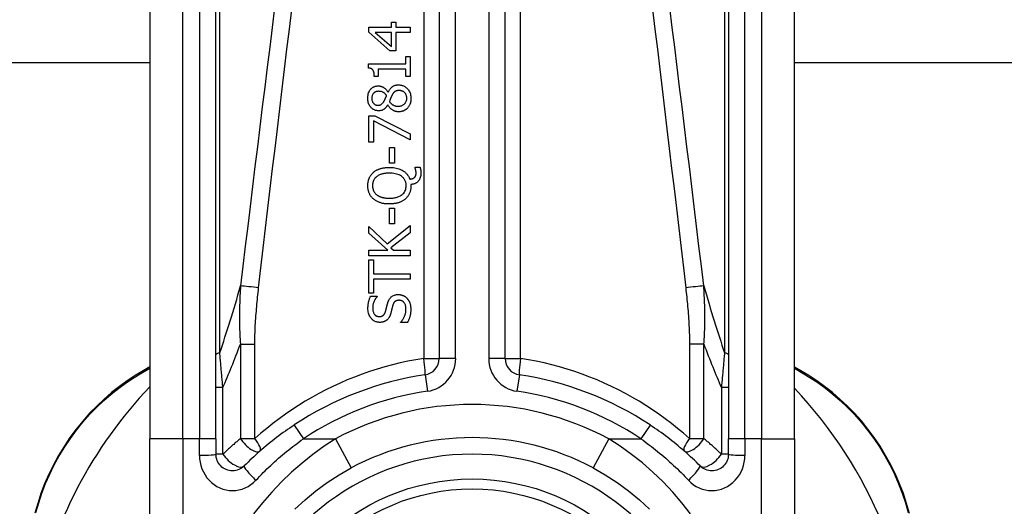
# Model space of a CAD drawing. Header units: inches. Extents: x 14 to 456, y 41 to 215.
# Tile 73 of 201: x 56.81 to 57.983, y 147.672 to 148.251. Entities that reach past the tile are written whole.
import ezdxf

# ---------------------------------------------------------------- set-up
doc = ezdxf.new("R2010")
doc.units = ezdxf.units.IN
doc.header["$MEASUREMENT"] = 0
doc.layers.add('Visible Edges(ANSI)', color=7, linetype='Continuous', lineweight=25)
doc.layers.add('Visible Tangent Edges(ANSI)', color=7, linetype='Continuous', lineweight=25)

msp = doc.modelspace()

# ---------------------------------------------------------------- linework, layer by layer
at = {"layer": 'Visible Edges(ANSI)'}
for p, q in [((57.3099, 148.4997), (57.3099, 147.8477)), ((57.3886, 147.8477), (57.3886, 148.4997)), ((56.9654, 148.4013), (56.9654, 147.7522)), ((57.0441, 147.7522), (57.0441, 148.4013)), ((57.6543, 148.4013), (57.6543, 147.7522)), ((57.7331, 147.7522), (57.7331, 148.4013)), ((57.253, 148.242), (57.253, 148.2479)), ((57.253, 148.2479), (57.2583, 148.2479)), ((57.2583, 148.2479), (57.2583, 148.242)), ((57.226, 148.236), (57.226, 148.242)), ((57.226, 148.242), (57.253, 148.242)), ((57.2513, 148.2139), (57.226, 148.236)), ((57.253, 148.2357), (57.2338, 148.2357)), ((57.2338, 148.2357), (57.253, 148.2191)), ((57.253, 148.2191), (57.253, 148.2357)), ((57.2583, 148.242), (57.2752, 148.242)), ((57.2583, 148.2357), (57.2583, 148.2139)), ((57.2752, 148.2357), (57.2583, 148.2357)), ((57.2752, 148.242), (57.2752, 148.2357)), ((57.2583, 148.2139), (57.2513, 148.2139)), ((56.9654, 148.1995), (38.0816, 148.1995)), ((57.2258, 148.1933), (57.2258, 148.1984)), ((57.2258, 148.1984), (57.2702, 148.1984)), ((57.2702, 148.1984), (57.2702, 148.2072)), ((57.2702, 148.2072), (57.2752, 148.2072)), ((57.2752, 148.2072), (57.2752, 148.1832)), ((60.6657, 148.1995), (57.7331, 148.1995)), ((57.2372, 148.1921), (57.2372, 148.1832)), ((57.2702, 148.1921), (57.2372, 148.1921)), ((57.2702, 148.1832), (57.2702, 148.1921)), ((57.2372, 148.1832), (57.2327, 148.1832)), ((57.2752, 148.1832), (57.2702, 148.1832)), ((57.249, 148.1645), (57.2492, 148.1645)), ((57.2489, 148.1495), (57.2487, 148.1495)), ((57.226, 148.1051), (57.226, 148.1363)), ((57.226, 148.1363), (57.2334, 148.1363)), ((57.2318, 148.1305), (57.2318, 148.1051)), ((57.2752, 148.108), (57.2318, 148.1305)), ((57.2334, 148.1363), (57.2752, 148.115)), ((57.2752, 148.115), (57.2752, 148.108)), ((57.2318, 148.1051), (57.226, 148.1051)), ((57.2507, 148.0803), (57.2507, 148.0989)), ((57.2507, 148.0989), (57.2566, 148.0989)), ((57.2566, 148.0989), (57.2566, 148.0803)), ((57.2566, 148.0803), (57.2507, 148.0803)), ((57.2813, 148.0744), (57.2813, 148.0752)), ((57.2813, 148.0752), (57.2872, 148.0752)), ((57.2762, 148.0548), (57.2762, 148.0533)), ((57.2507, 148.0078), (57.2507, 148.0264)), ((57.2507, 148.0264), (57.2566, 148.0264)), ((57.2566, 148.0264), (57.2566, 148.0078)), ((57.226, 147.9967), (57.226, 148.0047)), ((57.226, 148.0047), (57.2479, 147.9843)), ((57.2479, 147.9843), (57.2752, 148.0059)), ((57.2566, 148.0078), (57.2507, 148.0078)), ((57.2752, 147.9974), (57.2523, 147.9794)), ((57.2752, 148.0059), (57.2752, 147.9974)), ((57.2486, 147.9765), (57.226, 147.9967)), ((57.226, 147.97), (57.226, 147.9765)), ((57.226, 147.9765), (57.2486, 147.9765)), ((57.2523, 147.9794), (57.2555, 147.9765)), ((57.2555, 147.9765), (57.2752, 147.9765)), ((57.2752, 147.9765), (57.2752, 147.97)), ((57.2752, 147.97), (57.226, 147.97)), ((57.226, 147.9255), (57.226, 147.965)), ((57.226, 147.965), (57.2318, 147.965)), ((57.2318, 147.965), (57.2318, 147.9485)), ((57.2318, 147.9485), (57.2752, 147.9485)), ((57.2318, 147.942), (57.2318, 147.9255)), ((57.2752, 147.942), (57.2318, 147.942)), ((57.2752, 147.9485), (57.2752, 147.942)), ((57.2318, 147.9255), (57.226, 147.9255)), ((57.2283, 147.9219), (57.2361, 147.9219)), ((57.2361, 147.9219), (57.2361, 147.9214)), ((57.264, 147.8904), (57.264, 147.8908)), ((57.2722, 147.8904), (57.264, 147.8904)), ((56.9654, 147.8378), (56.9574, 147.8332)), ((57.7408, 147.8331), (57.7331, 147.8376)), ((56.9654, 147.5149), (56.9654, 147.7522)), ((57.0441, 147.7522), (57.0441, 147.7338)), ((57.6543, 147.7338), (57.6543, 147.7522)), ((57.7331, 147.7522), (57.7331, 147.5149))]:
    msp.add_line(p, q, dxfattribs=at)
at = {"layer": 'Visible Edges(ANSI)', "flags": 128}
for points in [[(57.2327, 148.1832), (57.2326, 148.1845), (57.2326, 148.1859), (57.2324, 148.1872), (57.2321, 148.1885), (57.2317, 148.1896), (57.2314, 148.1904), (57.231, 148.1909), (57.2308, 148.1913), (57.2305, 148.1915), (57.2303, 148.1917), (57.23, 148.192), (57.2297, 148.1922), (57.2295, 148.1923), (57.2291, 148.1925), (57.2288, 148.1926), (57.2285, 148.1928), (57.2282, 148.1929), (57.2279, 148.193), (57.2275, 148.1931), (57.2272, 148.1931), (57.2268, 148.1932), (57.2265, 148.1933), (57.2262, 148.1933), (57.2258, 148.1933)], [(57.2249, 148.1572), (57.2249, 148.1586), (57.225, 148.1599), (57.2252, 148.1612), (57.2255, 148.1625), (57.2259, 148.1638), (57.2264, 148.165), (57.227, 148.166), (57.2275, 148.1669), (57.2281, 148.1676), (57.2286, 148.1683), (57.2291, 148.1688), (57.2296, 148.1693), (57.2302, 148.1697), (57.2307, 148.1701), (57.2313, 148.1705), (57.2319, 148.1708), (57.2326, 148.1711), (57.2332, 148.1714), (57.2339, 148.1716), (57.2346, 148.1717), (57.2353, 148.1719), (57.236, 148.172), (57.2367, 148.172), (57.2374, 148.172)], [(57.2375, 148.1656), (57.2371, 148.1656), (57.2367, 148.1655), (57.2363, 148.1655), (57.2359, 148.1654), (57.2355, 148.1654), (57.2351, 148.1653), (57.2348, 148.1651), (57.2344, 148.165), (57.234, 148.1648), (57.2337, 148.1647), (57.2333, 148.1645), (57.233, 148.1643), (57.2327, 148.164), (57.2324, 148.1638), (57.2321, 148.1635), (57.2318, 148.1632), (57.2314, 148.1628), (57.2311, 148.1623), (57.2307, 148.1616), (57.2303, 148.1608), (57.23, 148.1599), (57.2299, 148.159), (57.2298, 148.1581), (57.2297, 148.1572)], [(57.2374, 148.172), (57.2378, 148.172), (57.2383, 148.172), (57.2387, 148.172), (57.2392, 148.1719), (57.2396, 148.1718), (57.24, 148.1717), (57.2405, 148.1716), (57.2409, 148.1715), (57.2413, 148.1713), (57.2418, 148.1712), (57.2422, 148.171), (57.2427, 148.1708), (57.2432, 148.1705), (57.2438, 148.1702), (57.2444, 148.1698), (57.245, 148.1694), (57.2456, 148.1689), (57.2462, 148.1684), (57.2467, 148.1678), (57.2473, 148.1672), (57.2477, 148.1666), (57.2482, 148.1659), (57.2486, 148.1652), (57.249, 148.1645)], [(57.2473, 148.1607), (57.2471, 148.1609), (57.247, 148.1611), (57.2468, 148.1613), (57.2466, 148.1616), (57.2464, 148.1618), (57.2462, 148.162), (57.246, 148.1622), (57.2458, 148.1624), (57.2456, 148.1626), (57.2454, 148.1628), (57.2452, 148.163), (57.2449, 148.1632), (57.2447, 148.1634), (57.2445, 148.1636), (57.2442, 148.1637), (57.244, 148.1639), (57.2438, 148.164), (57.2434, 148.1643), (57.2428, 148.1645), (57.242, 148.1649), (57.241, 148.1652), (57.2398, 148.1654), (57.2387, 148.1655), (57.2375, 148.1656)], [(57.2492, 148.1645), (57.2495, 148.1652), (57.2499, 148.1659), (57.2503, 148.1666), (57.2507, 148.1673), (57.2511, 148.1679), (57.2516, 148.1685), (57.252, 148.1691), (57.2526, 148.1697), (57.2531, 148.1702), (57.2537, 148.1707), (57.2542, 148.1712), (57.2547, 148.1715), (57.2553, 148.1719), (57.2558, 148.1721), (57.2564, 148.1724), (57.2569, 148.1726), (57.2575, 148.1728), (57.258, 148.1729), (57.2586, 148.173), (57.2592, 148.1731), (57.2597, 148.1732), (57.2603, 148.1732), (57.2609, 148.1733), (57.2615, 148.1733)], [(57.2621, 148.1665), (57.2616, 148.1665), (57.261, 148.1664), (57.2605, 148.1664), (57.26, 148.1663), (57.2595, 148.1662), (57.2589, 148.1661), (57.2584, 148.1659), (57.258, 148.1657), (57.2576, 148.1655), (57.2572, 148.1652), (57.2569, 148.165), (57.2566, 148.1647), (57.2563, 148.1645), (57.256, 148.1642), (57.2558, 148.1639), (57.2555, 148.1636), (57.2553, 148.1633), (57.255, 148.1629), (57.2548, 148.1626), (57.2545, 148.1622), (57.2543, 148.1618), (57.2541, 148.1615), (57.2539, 148.1611), (57.2537, 148.1607)], [(57.2615, 148.1733), (57.2623, 148.1732), (57.2632, 148.1732), (57.264, 148.1731), (57.2649, 148.1729), (57.2657, 148.1727), (57.2665, 148.1724), (57.2673, 148.1721), (57.2681, 148.1717), (57.2689, 148.1713), (57.2696, 148.1708), (57.2703, 148.1703), (57.2709, 148.1698), (57.2716, 148.1692), (57.2722, 148.1685), (57.2729, 148.1677), (57.2735, 148.1669), (57.2741, 148.1659), (57.2747, 148.1648), (57.2752, 148.1636), (57.2756, 148.1624), (57.2759, 148.1611), (57.2761, 148.1598), (57.2763, 148.1585), (57.2763, 148.1572)], [(57.2714, 148.1573), (57.2714, 148.1581), (57.2713, 148.1589), (57.2712, 148.1596), (57.271, 148.1604), (57.2707, 148.1611), (57.2704, 148.1618), (57.2701, 148.1625), (57.2697, 148.163), (57.2693, 148.1635), (57.269, 148.1639), (57.2686, 148.1643), (57.2682, 148.1646), (57.2677, 148.165), (57.2673, 148.1652), (57.2668, 148.1655), (57.2663, 148.1657), (57.2658, 148.1659), (57.2653, 148.1661), (57.2648, 148.1662), (57.2643, 148.1663), (57.2637, 148.1664), (57.2632, 148.1664), (57.2626, 148.1665), (57.2621, 148.1665)], [(57.2378, 148.1424), (57.2371, 148.1424), (57.2363, 148.1425), (57.2356, 148.1426), (57.2349, 148.1427), (57.2342, 148.1429), (57.2335, 148.1431), (57.2328, 148.1434), (57.2321, 148.1438), (57.2315, 148.1441), (57.2308, 148.1445), (57.2302, 148.145), (57.2297, 148.1455), (57.2291, 148.146), (57.2286, 148.1466), (57.228, 148.1473), (57.2274, 148.1481), (57.2268, 148.149), (57.2263, 148.1501), (57.2258, 148.1512), (57.2255, 148.1524), (57.2252, 148.1536), (57.225, 148.1548), (57.2249, 148.156), (57.2249, 148.1572)], [(57.2297, 148.1572), (57.2297, 148.1564), (57.2298, 148.1557), (57.2299, 148.1549), (57.2301, 148.1542), (57.2304, 148.1535), (57.2307, 148.1528), (57.231, 148.1522), (57.2313, 148.1517), (57.2317, 148.1513), (57.232, 148.151), (57.2323, 148.1507), (57.2326, 148.1505), (57.2329, 148.1502), (57.2332, 148.15), (57.2336, 148.1498), (57.2339, 148.1496), (57.2343, 148.1495), (57.2347, 148.1494), (57.2351, 148.1492), (57.2355, 148.1492), (57.2359, 148.1491), (57.2363, 148.1491), (57.2367, 148.149), (57.2371, 148.149)], [(57.2371, 148.149), (57.2373, 148.149), (57.2376, 148.149), (57.2378, 148.1491), (57.2381, 148.1491), (57.2384, 148.1491), (57.2386, 148.1492), (57.2389, 148.1492), (57.2391, 148.1493), (57.2394, 148.1493), (57.2396, 148.1494), (57.2399, 148.1495), (57.2401, 148.1496), (57.2404, 148.1497), (57.2407, 148.1499), (57.241, 148.1501), (57.2414, 148.1504), (57.2418, 148.1507), (57.2422, 148.151), (57.2426, 148.1514), (57.243, 148.1519), (57.2433, 148.1523), (57.2436, 148.1528), (57.244, 148.1532), (57.2442, 148.1537)], [(57.2442, 148.1537), (57.2443, 148.1539), (57.2444, 148.154), (57.2445, 148.1542), (57.2446, 148.1544), (57.2447, 148.1546), (57.2448, 148.1549), (57.245, 148.1551), (57.2451, 148.1554), (57.2452, 148.1556), (57.2454, 148.1559), (57.2455, 148.1562), (57.2457, 148.1565), (57.2458, 148.1569), (57.2459, 148.1572), (57.2461, 148.1575), (57.2462, 148.1579), (57.2464, 148.1582), (57.2465, 148.1586), (57.2467, 148.1589), (57.2468, 148.1593), (57.2469, 148.1596), (57.2471, 148.16), (57.2472, 148.1603), (57.2473, 148.1607)], [(57.2537, 148.1607), (57.2536, 148.1605), (57.2535, 148.1604), (57.2534, 148.1602), (57.2533, 148.1601), (57.2532, 148.1599), (57.2531, 148.1597), (57.253, 148.1595), (57.253, 148.1593), (57.2529, 148.1591), (57.2528, 148.1588), (57.2527, 148.1586), (57.2525, 148.1583), (57.2524, 148.1581), (57.2523, 148.1578), (57.2522, 148.1574), (57.252, 148.1571), (57.2519, 148.1567), (57.2517, 148.1564), (57.2516, 148.1559), (57.2514, 148.1555), (57.2512, 148.1551), (57.251, 148.1546), (57.2508, 148.154), (57.2506, 148.1535)], [(57.2506, 148.1535), (57.2508, 148.1531), (57.2511, 148.1528), (57.2513, 148.1524), (57.2516, 148.1521), (57.2519, 148.1518), (57.2522, 148.1515), (57.2525, 148.1512), (57.2528, 148.1509), (57.2531, 148.1506), (57.2535, 148.1504), (57.2538, 148.1501), (57.2542, 148.1499), (57.2545, 148.1496), (57.255, 148.1494), (57.2554, 148.1491), (57.2559, 148.1489), (57.2565, 148.1487), (57.2571, 148.1484), (57.2578, 148.1483), (57.2584, 148.1481), (57.2591, 148.148), (57.2598, 148.1479), (57.2604, 148.1479), (57.2611, 148.1479)], [(57.2611, 148.1479), (57.2619, 148.1479), (57.2627, 148.148), (57.2635, 148.1481), (57.2642, 148.1482), (57.265, 148.1485), (57.2657, 148.1487), (57.2664, 148.1491), (57.267, 148.1494), (57.2676, 148.1498), (57.2681, 148.1502), (57.2686, 148.1506), (57.269, 148.151), (57.2694, 148.1515), (57.2697, 148.1519), (57.27, 148.1524), (57.2703, 148.1529), (57.2706, 148.1534), (57.2708, 148.1539), (57.271, 148.1545), (57.2711, 148.155), (57.2713, 148.1556), (57.2713, 148.1562), (57.2714, 148.1567), (57.2714, 148.1573)], [(57.2763, 148.1572), (57.2763, 148.1568), (57.2763, 148.1564), (57.2763, 148.1559), (57.2762, 148.1555), (57.2762, 148.155), (57.2762, 148.1546), (57.2761, 148.1542), (57.276, 148.1537), (57.276, 148.1533), (57.2759, 148.1529), (57.2758, 148.1525), (57.2757, 148.152), (57.2756, 148.1516), (57.2754, 148.1512), (57.2753, 148.1508), (57.2751, 148.1504), (57.2749, 148.1499), (57.2747, 148.1493), (57.2744, 148.1487), (57.274, 148.148), (57.2736, 148.1473), (57.2731, 148.1467), (57.2726, 148.146), (57.2721, 148.1454)], [(57.2487, 148.1495), (57.2485, 148.1491), (57.2482, 148.1487), (57.2479, 148.1483), (57.2477, 148.1479), (57.2474, 148.1475), (57.2471, 148.1471), (57.2468, 148.1467), (57.2465, 148.1464), (57.2461, 148.146), (57.2458, 148.1456), (57.2455, 148.1453), (57.2451, 148.145), (57.2447, 148.1447), (57.2444, 148.1444), (57.2439, 148.1441), (57.2435, 148.1438), (57.2429, 148.1435), (57.2423, 148.1432), (57.2416, 148.1429), (57.2409, 148.1427), (57.2401, 148.1426), (57.2394, 148.1425), (57.2386, 148.1424), (57.2378, 148.1424)], [(57.2616, 148.1412), (57.2611, 148.1412), (57.2605, 148.1412), (57.26, 148.1413), (57.2595, 148.1414), (57.2589, 148.1415), (57.2584, 148.1416), (57.2579, 148.1417), (57.2574, 148.1418), (57.2569, 148.142), (57.2564, 148.1422), (57.2559, 148.1424), (57.2554, 148.1427), (57.2548, 148.143), (57.2542, 148.1434), (57.2536, 148.1438), (57.253, 148.1442), (57.2524, 148.1448), (57.2518, 148.1453), (57.2512, 148.146), (57.2507, 148.1466), (57.2502, 148.1473), (57.2497, 148.148), (57.2493, 148.1488), (57.2489, 148.1495)], [(57.2721, 148.1454), (57.2718, 148.1451), (57.2715, 148.1449), (57.2712, 148.1446), (57.2709, 148.1443), (57.2705, 148.1441), (57.2702, 148.1438), (57.2699, 148.1436), (57.2695, 148.1434), (57.2692, 148.1432), (57.2688, 148.143), (57.2685, 148.1428), (57.2681, 148.1426), (57.2677, 148.1424), (57.2673, 148.1423), (57.2669, 148.1421), (57.2664, 148.1419), (57.2658, 148.1418), (57.2653, 148.1416), (57.2647, 148.1415), (57.2641, 148.1414), (57.2635, 148.1413), (57.2628, 148.1412), (57.2622, 148.1412), (57.2616, 148.1412)], [(57.2249, 148.0533), (57.2249, 148.0539), (57.225, 148.0546), (57.225, 148.0552), (57.2251, 148.0558), (57.2251, 148.0565), (57.2252, 148.0571), (57.2253, 148.0577), (57.2254, 148.0583), (57.2256, 148.0589), (57.2257, 148.0596), (57.2259, 148.0602), (57.2261, 148.0608), (57.2263, 148.0614), (57.2265, 148.062), (57.2268, 148.0626), (57.2271, 148.0633), (57.2275, 148.064), (57.2279, 148.0647), (57.2284, 148.0655), (57.229, 148.0663), (57.2296, 148.0671), (57.2302, 148.0678), (57.2309, 148.0685), (57.2316, 148.0692)], [(57.2316, 148.0692), (57.2322, 148.0696), (57.2328, 148.0701), (57.2333, 148.0705), (57.2339, 148.0709), (57.2346, 148.0713), (57.2352, 148.0716), (57.2358, 148.072), (57.2365, 148.0723), (57.2371, 148.0726), (57.2378, 148.0728), (57.2385, 148.0731), (57.2392, 148.0734), (57.2399, 148.0736), (57.2407, 148.0738), (57.2415, 148.074), (57.2423, 148.0742), (57.2432, 148.0744), (57.2441, 148.0746), (57.2451, 148.0747), (57.2461, 148.0749), (57.2472, 148.075), (57.2483, 148.075), (57.2494, 148.0751), (57.2506, 148.0751)], [(57.2506, 148.0683), (57.2501, 148.0683), (57.2495, 148.0682), (57.249, 148.0682), (57.2484, 148.0682), (57.2479, 148.0682), (57.2473, 148.0681), (57.2467, 148.0681), (57.2462, 148.068), (57.2456, 148.068), (57.2451, 148.0679), (57.2445, 148.0678), (57.244, 148.0677), (57.2434, 148.0676), (57.2429, 148.0675), (57.2424, 148.0673), (57.2418, 148.0672), (57.2412, 148.067), (57.2406, 148.0668), (57.2398, 148.0665), (57.239, 148.0662), (57.2382, 148.0658), (57.2374, 148.0654), (57.2365, 148.0648), (57.2357, 148.0642)], [(57.2506, 148.0751), (57.2522, 148.0751), (57.2538, 148.075), (57.2554, 148.0748), (57.257, 148.0746), (57.2586, 148.0743), (57.2602, 148.0739), (57.2617, 148.0735), (57.2632, 148.0729), (57.2646, 148.0723), (57.2659, 148.0717), (57.267, 148.071), (57.2681, 148.0703), (57.269, 148.0696), (57.2697, 148.0689), (57.2704, 148.0682), (57.2711, 148.0676), (57.2717, 148.0669), (57.2723, 148.0661), (57.2728, 148.0653), (57.2733, 148.0645), (57.2737, 148.0637), (57.2741, 148.0629), (57.2745, 148.062), (57.2748, 148.0611)], [(57.2706, 148.0533), (57.2706, 148.0542), (57.2706, 148.055), (57.2705, 148.0559), (57.2703, 148.0567), (57.2701, 148.0575), (57.2698, 148.0583), (57.2695, 148.0591), (57.2692, 148.0598), (57.2688, 148.0605), (57.2683, 148.0612), (57.2678, 148.0619), (57.2673, 148.0625), (57.2667, 148.0631), (57.266, 148.0638), (57.265, 148.0646), (57.2638, 148.0653), (57.2624, 148.0661), (57.2608, 148.0667), (57.2592, 148.0672), (57.2575, 148.0676), (57.2558, 148.0679), (57.2541, 148.0681), (57.2523, 148.0682), (57.2506, 148.0683)], [(57.2805, 148.063), (57.2806, 148.0632), (57.2808, 148.0633), (57.2809, 148.0635), (57.2811, 148.0637), (57.2812, 148.0638), (57.2814, 148.064), (57.2815, 148.0642), (57.2816, 148.0644), (57.2817, 148.0646), (57.2818, 148.0648), (57.2819, 148.065), (57.282, 148.0652), (57.2821, 148.0655), (57.2821, 148.0657), (57.2822, 148.066), (57.2823, 148.0663), (57.2823, 148.0665), (57.2823, 148.0668), (57.2824, 148.0671), (57.2824, 148.0675), (57.2824, 148.0678), (57.2824, 148.0681), (57.2824, 148.0684), (57.2824, 148.0687)], [(57.2824, 148.0687), (57.2824, 148.0688), (57.2824, 148.069), (57.2824, 148.0692), (57.2824, 148.0693), (57.2824, 148.0695), (57.2824, 148.0697), (57.2824, 148.0699), (57.2823, 148.07), (57.2823, 148.0702), (57.2823, 148.0704), (57.2823, 148.0706), (57.2822, 148.0707), (57.2822, 148.0709), (57.2822, 148.0711), (57.2821, 148.0712), (57.2821, 148.0714), (57.2821, 148.0716), (57.282, 148.0717), (57.282, 148.072), (57.2819, 148.0723), (57.2818, 148.0728), (57.2816, 148.0734), (57.2815, 148.0739), (57.2813, 148.0744)], [(57.2872, 148.0752), (57.2873, 148.0748), (57.2874, 148.0744), (57.2875, 148.0741), (57.2876, 148.0737), (57.2876, 148.0733), (57.2877, 148.073), (57.2878, 148.0726), (57.2878, 148.0723), (57.2879, 148.072), (57.2879, 148.0716), (57.2879, 148.0713), (57.288, 148.0711), (57.288, 148.0708), (57.288, 148.0705), (57.288, 148.0702), (57.2881, 148.0699), (57.2881, 148.0696), (57.2881, 148.0693), (57.2881, 148.069), (57.2881, 148.0687), (57.2881, 148.0685), (57.2881, 148.0682), (57.2881, 148.0679), (57.2881, 148.0676)], [(57.2357, 148.0642), (57.2353, 148.0639), (57.2349, 148.0636), (57.2345, 148.0632), (57.2342, 148.0629), (57.2338, 148.0625), (57.2335, 148.0621), (57.2332, 148.0617), (57.2329, 148.0613), (57.2326, 148.0608), (57.2323, 148.0604), (57.2321, 148.0599), (57.2318, 148.0594), (57.2316, 148.059), (57.2314, 148.0585), (57.2313, 148.058), (57.2311, 148.0575), (57.231, 148.057), (57.2309, 148.0565), (57.2308, 148.056), (57.2307, 148.0554), (57.2307, 148.0549), (57.2306, 148.0544), (57.2306, 148.0539), (57.2306, 148.0533)], [(57.2748, 148.0611), (57.275, 148.0611), (57.2752, 148.0612), (57.2754, 148.0612), (57.2757, 148.0612), (57.2759, 148.0612), (57.2761, 148.0613), (57.2763, 148.0613), (57.2765, 148.0613), (57.2767, 148.0614), (57.2769, 148.0614), (57.2771, 148.0615), (57.2773, 148.0615), (57.2775, 148.0616), (57.2777, 148.0616), (57.2779, 148.0617), (57.2781, 148.0617), (57.2783, 148.0618), (57.2786, 148.0619), (57.2788, 148.062), (57.2792, 148.0622), (57.2795, 148.0623), (57.2798, 148.0625), (57.2802, 148.0628), (57.2805, 148.063)], [(57.2881, 148.0676), (57.2881, 148.0664), (57.288, 148.0653), (57.2878, 148.0641), (57.2875, 148.063), (57.2871, 148.0619), (57.2867, 148.0609), (57.2861, 148.06), (57.2856, 148.0593), (57.2851, 148.0587), (57.2846, 148.0581), (57.2842, 148.0577), (57.2836, 148.0573), (57.2831, 148.0569), (57.2826, 148.0566), (57.282, 148.0562), (57.2814, 148.056), (57.2808, 148.0557), (57.2801, 148.0555), (57.2795, 148.0553), (57.2789, 148.0552), (57.2782, 148.055), (57.2775, 148.0549), (57.2769, 148.0549), (57.2762, 148.0548)], [(57.2316, 148.0375), (57.2311, 148.038), (57.2306, 148.0385), (57.2301, 148.039), (57.2296, 148.0396), (57.2291, 148.0401), (57.2287, 148.0407), (57.2283, 148.0413), (57.2279, 148.0419), (57.2275, 148.0426), (57.2272, 148.0432), (57.2268, 148.0439), (57.2265, 148.0446), (57.2263, 148.0452), (57.226, 148.0459), (57.2258, 148.0467), (57.2256, 148.0474), (57.2255, 148.0481), (57.2253, 148.0488), (57.2252, 148.0496), (57.2251, 148.0503), (57.225, 148.0511), (57.225, 148.0518), (57.2249, 148.0526), (57.2249, 148.0533)], [(57.2306, 148.0533), (57.2306, 148.0529), (57.2306, 148.0525), (57.2306, 148.052), (57.2307, 148.0516), (57.2307, 148.0511), (57.2308, 148.0507), (57.2309, 148.0503), (57.2309, 148.0498), (57.231, 148.0494), (57.2312, 148.049), (57.2313, 148.0486), (57.2314, 148.0481), (57.2316, 148.0477), (57.2318, 148.0473), (57.232, 148.0469), (57.2322, 148.0464), (57.2325, 148.0459), (57.2329, 148.0454), (57.2333, 148.0448), (57.2337, 148.0443), (57.2342, 148.0438), (57.2347, 148.0433), (57.2352, 148.0429), (57.2357, 148.0424)], [(57.2506, 148.0384), (57.2516, 148.0384), (57.2527, 148.0384), (57.2537, 148.0385), (57.2547, 148.0386), (57.2558, 148.0387), (57.2568, 148.0389), (57.2578, 148.0391), (57.2588, 148.0393), (57.2598, 148.0396), (57.2607, 148.0399), (57.2617, 148.0403), (57.2627, 148.0407), (57.2638, 148.0413), (57.2648, 148.042), (57.2658, 148.0427), (57.2668, 148.0436), (57.2677, 148.0446), (57.2685, 148.0457), (57.2692, 148.0468), (57.2697, 148.0481), (57.2701, 148.0493), (57.2704, 148.0507), (57.2706, 148.052), (57.2706, 148.0533)], [(57.2762, 148.0533), (57.2762, 148.0526), (57.2762, 148.0518), (57.2761, 148.0511), (57.2761, 148.0503), (57.276, 148.0496), (57.2759, 148.0489), (57.2757, 148.0482), (57.2756, 148.0474), (57.2754, 148.0467), (57.2752, 148.046), (57.2749, 148.0453), (57.2747, 148.0446), (57.2744, 148.0439), (57.2741, 148.0433), (57.2737, 148.0426), (57.2733, 148.042), (57.2729, 148.0413), (57.2725, 148.0407), (57.2721, 148.0401), (57.2716, 148.0395), (57.2711, 148.039), (57.2706, 148.0385), (57.2701, 148.0379), (57.2695, 148.0374)], [(57.2506, 148.0316), (57.2498, 148.0316), (57.249, 148.0316), (57.2482, 148.0316), (57.2474, 148.0317), (57.2466, 148.0317), (57.2458, 148.0318), (57.245, 148.0319), (57.2442, 148.032), (57.2434, 148.0322), (57.2426, 148.0323), (57.2418, 148.0325), (57.2411, 148.0327), (57.2403, 148.0329), (57.2395, 148.0332), (57.2388, 148.0334), (57.238, 148.0337), (57.2372, 148.0341), (57.2364, 148.0344), (57.2356, 148.0348), (57.2348, 148.0353), (57.234, 148.0358), (57.2332, 148.0363), (57.2324, 148.0369), (57.2316, 148.0375)], [(57.2357, 148.0424), (57.2361, 148.0421), (57.2365, 148.0418), (57.2369, 148.0416), (57.2374, 148.0413), (57.2378, 148.0411), (57.2383, 148.0408), (57.2387, 148.0406), (57.2392, 148.0404), (57.2396, 148.0402), (57.2401, 148.04), (57.2406, 148.0399), (57.2411, 148.0397), (57.2416, 148.0395), (57.2422, 148.0394), (57.2428, 148.0392), (57.2435, 148.0391), (57.2442, 148.0389), (57.2449, 148.0388), (57.2457, 148.0387), (57.2466, 148.0386), (57.2475, 148.0385), (57.2485, 148.0384), (57.2495, 148.0384), (57.2506, 148.0384)], [(57.2695, 148.0374), (57.2689, 148.0369), (57.2683, 148.0365), (57.2677, 148.036), (57.267, 148.0356), (57.2664, 148.0352), (57.2657, 148.0348), (57.265, 148.0345), (57.2643, 148.0342), (57.2636, 148.0339), (57.2629, 148.0336), (57.2622, 148.0333), (57.2614, 148.0331), (57.2606, 148.0328), (57.2598, 148.0326), (57.259, 148.0324), (57.2582, 148.0323), (57.2573, 148.0321), (57.2564, 148.032), (57.2555, 148.0318), (57.2546, 148.0317), (57.2536, 148.0317), (57.2527, 148.0316), (57.2517, 148.0316), (57.2506, 148.0316)], [(57.2251, 147.9073), (57.2251, 147.9078), (57.2251, 147.9084), (57.2251, 147.909), (57.2252, 147.9095), (57.2252, 147.9101), (57.2252, 147.9107), (57.2253, 147.9112), (57.2254, 147.9118), (57.2254, 147.9124), (57.2255, 147.9129), (57.2256, 147.9135), (57.2257, 147.914), (57.2258, 147.9146), (57.2259, 147.9152), (57.2261, 147.9157), (57.2262, 147.9163), (57.2264, 147.917), (57.2266, 147.9176), (57.2268, 147.9183), (57.227, 147.919), (57.2273, 147.9197), (57.2276, 147.9204), (57.2279, 147.9212), (57.2283, 147.9219)], [(57.2361, 147.9214), (57.2358, 147.9211), (57.2355, 147.9207), (57.2352, 147.9203), (57.2349, 147.9199), (57.2346, 147.9195), (57.2343, 147.9191), (57.2341, 147.9187), (57.2338, 147.9183), (57.2336, 147.9179), (57.2333, 147.9174), (57.2331, 147.917), (57.2329, 147.9166), (57.2327, 147.9161), (57.2325, 147.9157), (57.2323, 147.9152), (57.232, 147.9146), (57.2318, 147.9139), (57.2315, 147.9132), (57.2313, 147.9123), (57.2311, 147.9114), (57.231, 147.9105), (57.2308, 147.9096), (57.2308, 147.9086), (57.2308, 147.9077)], [(57.2487, 147.914), (57.2489, 147.9146), (57.2491, 147.9151), (57.2493, 147.9156), (57.2495, 147.9161), (57.2497, 147.9166), (57.25, 147.9171), (57.2502, 147.9176), (57.2505, 147.9181), (57.2508, 147.9186), (57.2511, 147.919), (57.2514, 147.9195), (57.2518, 147.9199), (57.2522, 147.9204), (57.2528, 147.9209), (57.2534, 147.9214), (57.2541, 147.9219), (57.2549, 147.9224), (57.2557, 147.9228), (57.2566, 147.9231), (57.2575, 147.9234), (57.2584, 147.9236), (57.2593, 147.9237), (57.2602, 147.9238), (57.2611, 147.9238)], [(57.2622, 147.917), (57.2616, 147.917), (57.261, 147.9169), (57.2603, 147.9168), (57.2597, 147.9167), (57.2592, 147.9165), (57.2586, 147.9163), (57.2581, 147.916), (57.2577, 147.9158), (57.2573, 147.9155), (57.257, 147.9152), (57.2568, 147.915), (57.2565, 147.9147), (57.2563, 147.9144), (57.2561, 147.9141), (57.2559, 147.9139), (57.2557, 147.9136), (57.2556, 147.9132), (57.2554, 147.9129), (57.2553, 147.9126), (57.2551, 147.9123), (57.255, 147.9119), (57.2549, 147.9116), (57.2548, 147.9113), (57.2546, 147.9109)], [(57.2611, 147.9238), (57.2616, 147.9238), (57.2621, 147.9238), (57.2626, 147.9237), (57.2631, 147.9237), (57.2636, 147.9236), (57.264, 147.9235), (57.2645, 147.9234), (57.265, 147.9233), (57.2655, 147.9232), (57.2659, 147.923), (57.2664, 147.9228), (57.2668, 147.9226), (57.2673, 147.9225), (57.2677, 147.9222), (57.2682, 147.922), (57.2686, 147.9218), (57.269, 147.9215), (57.2694, 147.9213), (57.2698, 147.921), (57.2702, 147.9207), (57.2705, 147.9204), (57.2709, 147.92), (57.2713, 147.9197), (57.2716, 147.9193)], [(57.2704, 147.906), (57.2704, 147.9069), (57.2703, 147.9078), (57.2702, 147.9087), (57.2701, 147.9096), (57.2699, 147.9105), (57.2697, 147.9114), (57.2694, 147.9122), (57.269, 147.9129), (57.2687, 147.9135), (57.2683, 147.914), (57.268, 147.9144), (57.2676, 147.9148), (57.2673, 147.9151), (57.2669, 147.9155), (57.2665, 147.9158), (57.2661, 147.916), (57.2656, 147.9163), (57.2652, 147.9165), (57.2647, 147.9166), (57.2642, 147.9168), (57.2637, 147.9169), (57.2632, 147.9169), (57.2627, 147.917), (57.2622, 147.917)], [(57.2716, 147.9193), (57.2719, 147.919), (57.2721, 147.9187), (57.2724, 147.9184), (57.2726, 147.9181), (57.2729, 147.9178), (57.2731, 147.9175), (57.2733, 147.9171), (57.2735, 147.9168), (57.2737, 147.9165), (57.2739, 147.9161), (57.2741, 147.9158), (57.2743, 147.9154), (57.2745, 147.9151), (57.2746, 147.9147), (57.2748, 147.9143), (57.2749, 147.914), (57.2751, 147.9135), (57.2753, 147.9129), (57.2755, 147.9122), (57.2756, 147.9114), (57.2758, 147.9104), (57.2759, 147.9093), (57.276, 147.908), (57.2761, 147.9065)], [(57.2392, 147.8907), (57.2384, 147.8907), (57.2376, 147.8908), (57.2368, 147.8909), (57.236, 147.8911), (57.2352, 147.8913), (57.2345, 147.8915), (57.2337, 147.8918), (57.233, 147.8922), (57.2323, 147.8926), (57.2317, 147.8931), (57.231, 147.8935), (57.2304, 147.8941), (57.2298, 147.8946), (57.2292, 147.8953), (57.2286, 147.8961), (57.2279, 147.897), (57.2273, 147.898), (57.2267, 147.8992), (57.2262, 147.9005), (57.2258, 147.9018), (57.2255, 147.9031), (57.2253, 147.9045), (57.2251, 147.9059), (57.2251, 147.9073)], [(57.2308, 147.9077), (57.2308, 147.9069), (57.2308, 147.906), (57.231, 147.9051), (57.2311, 147.9043), (57.2313, 147.9035), (57.2316, 147.9027), (57.2319, 147.9019), (57.2323, 147.9013), (57.2326, 147.9007), (57.233, 147.9002), (57.2333, 147.8998), (57.2336, 147.8995), (57.234, 147.8992), (57.2343, 147.8989), (57.2347, 147.8986), (57.2351, 147.8984), (57.2354, 147.8982), (57.2359, 147.898), (57.2363, 147.8979), (57.2367, 147.8977), (57.2372, 147.8976), (57.2376, 147.8976), (57.238, 147.8975), (57.2385, 147.8975)], [(57.2385, 147.8975), (57.2391, 147.8975), (57.2397, 147.8976), (57.2403, 147.8977), (57.2409, 147.8978), (57.2414, 147.898), (57.242, 147.8982), (57.2425, 147.8985), (57.2429, 147.8987), (57.2433, 147.899), (57.2436, 147.8993), (57.2438, 147.8996), (57.2441, 147.8998), (57.2444, 147.9001), (57.2446, 147.9004), (57.2448, 147.9008), (57.245, 147.9011), (57.2452, 147.9014), (57.2454, 147.9018), (57.2455, 147.9021), (57.2457, 147.9025), (57.2458, 147.9028), (57.2459, 147.9032), (57.246, 147.9036), (57.2462, 147.904)], [(57.2462, 147.904), (57.2463, 147.9044), (57.2464, 147.9049), (57.2465, 147.9053), (57.2466, 147.9058), (57.2467, 147.9062), (57.2468, 147.9067), (57.247, 147.9071), (57.2471, 147.9075), (57.2472, 147.908), (57.2473, 147.9084), (57.2474, 147.9088), (57.2475, 147.9092), (57.2476, 147.9097), (57.2477, 147.9101), (57.2478, 147.9105), (57.2479, 147.9109), (57.248, 147.9113), (57.2481, 147.9117), (57.2482, 147.9121), (57.2483, 147.9125), (57.2484, 147.9129), (57.2485, 147.9133), (57.2486, 147.9137), (57.2487, 147.914)], [(57.2546, 147.9109), (57.2545, 147.9106), (57.2545, 147.9102), (57.2544, 147.9099), (57.2543, 147.9096), (57.2542, 147.9093), (57.2541, 147.909), (57.2541, 147.9087), (57.254, 147.9084), (57.2539, 147.9081), (57.2538, 147.9079), (57.2538, 147.9076), (57.2537, 147.9073), (57.2536, 147.907), (57.2536, 147.9067), (57.2535, 147.9063), (57.2534, 147.906), (57.2533, 147.9056), (57.2532, 147.9052), (57.2531, 147.9047), (57.253, 147.9043), (57.2529, 147.9038), (57.2527, 147.9032), (57.2526, 147.9027), (57.2524, 147.902)], [(57.264, 147.8908), (57.2645, 147.8913), (57.2649, 147.8918), (57.2653, 147.8923), (57.2657, 147.8928), (57.266, 147.8933), (57.2664, 147.8938), (57.2667, 147.8943), (57.2671, 147.8949), (57.2674, 147.8954), (57.2677, 147.896), (57.268, 147.8965), (57.2683, 147.8971), (57.2685, 147.8977), (57.2688, 147.8983), (57.269, 147.8989), (57.2693, 147.8996), (57.2695, 147.9003), (57.2697, 147.901), (57.2699, 147.9018), (57.2701, 147.9026), (57.2702, 147.9034), (57.2703, 147.9042), (57.2704, 147.9051), (57.2704, 147.906)], [(57.2761, 147.9065), (57.2761, 147.9058), (57.276, 147.9051), (57.276, 147.9044), (57.276, 147.9037), (57.2759, 147.903), (57.2759, 147.9023), (57.2758, 147.9016), (57.2757, 147.9009), (57.2756, 147.9002), (57.2755, 147.8995), (57.2753, 147.8988), (57.2751, 147.8981), (57.275, 147.8974), (57.2748, 147.8968), (57.2745, 147.8961), (57.2743, 147.8955), (57.2741, 147.8948), (57.2739, 147.8942), (57.2736, 147.8935), (57.2734, 147.8929), (57.2731, 147.8922), (57.2728, 147.8916), (57.2725, 147.891), (57.2722, 147.8904)], [(57.2481, 147.8939), (57.2478, 147.8937), (57.2476, 147.8935), (57.2474, 147.8933), (57.2472, 147.8931), (57.2469, 147.893), (57.2467, 147.8928), (57.2464, 147.8926), (57.2462, 147.8925), (57.2459, 147.8923), (57.2457, 147.8922), (57.2454, 147.8921), (57.2451, 147.8919), (57.2449, 147.8918), (57.2446, 147.8917), (57.2443, 147.8916), (57.244, 147.8915), (57.2436, 147.8913), (57.2432, 147.8912), (57.2427, 147.8911), (57.2421, 147.891), (57.2415, 147.8909), (57.2408, 147.8908), (57.24, 147.8907), (57.2392, 147.8907)], [(57.2524, 147.902), (57.2523, 147.9018), (57.2523, 147.9015), (57.2522, 147.9012), (57.2521, 147.9009), (57.252, 147.9006), (57.2519, 147.9003), (57.2518, 147.9), (57.2517, 147.8998), (57.2516, 147.8995), (57.2515, 147.8992), (57.2514, 147.8989), (57.2513, 147.8986), (57.2511, 147.8984), (57.251, 147.8981), (57.2509, 147.8978), (57.2508, 147.8976), (57.2506, 147.8973), (57.2504, 147.8969), (57.2502, 147.8965), (57.2499, 147.8961), (57.2495, 147.8956), (57.2491, 147.895), (57.2486, 147.8945), (57.2481, 147.8939)], [(56.9574, 147.8332), (56.9479, 147.8275), (56.9384, 147.8212), (56.9291, 147.8144), (56.9199, 147.8072), (56.9109, 147.7994), (56.9022, 147.7912), (56.8937, 147.7825), (56.8855, 147.7733), (56.8777, 147.7637), (56.8702, 147.7536), (56.8632, 147.7432), (56.8567, 147.7324), (56.8506, 147.7214), (56.8451, 147.7101), (56.8401, 147.6986), (56.8357, 147.687), (56.8318, 147.6753), (56.8285, 147.6636)], [(57.8699, 147.6635), (57.8666, 147.6753), (57.8627, 147.687), (57.8582, 147.6987), (57.8532, 147.7101), (57.8476, 147.7214), (57.8416, 147.7325), (57.835, 147.7433), (57.828, 147.7537), (57.8205, 147.7638), (57.8127, 147.7734), (57.8045, 147.7825), (57.796, 147.7912), (57.7872, 147.7995), (57.7782, 147.8072), (57.769, 147.8144), (57.7597, 147.8212), (57.7502, 147.8274), (57.7408, 147.8331)], [(57.1374, 147.7686), (57.1347, 147.7668), (57.132, 147.765), (57.1294, 147.7632), (57.1268, 147.7613), (57.1241, 147.7595), (57.1215, 147.7576), (57.119, 147.7556), (57.1164, 147.7537), (57.1138, 147.7517), (57.1113, 147.7497), (57.1088, 147.7477), (57.1063, 147.7457), (57.1038, 147.7437), (57.1013, 147.7416), (57.0989, 147.7395), (57.0964, 147.7374), (57.094, 147.7353), (57.0916, 147.7331), (57.0893, 147.7309), (57.0869, 147.7288), (57.0846, 147.7266), (57.0823, 147.7243), (57.08, 147.7221), (57.0777, 147.7199)], [(57.6207, 147.7199), (57.6185, 147.7221), (57.6162, 147.7243), (57.6139, 147.7266), (57.6115, 147.7288), (57.6092, 147.7309), (57.6068, 147.7331), (57.6044, 147.7353), (57.602, 147.7374), (57.5996, 147.7395), (57.5971, 147.7416), (57.5947, 147.7437), (57.5922, 147.7457), (57.5897, 147.7477), (57.5871, 147.7497), (57.5846, 147.7517), (57.5821, 147.7537), (57.5795, 147.7556), (57.5769, 147.7576), (57.5743, 147.7595), (57.5717, 147.7613), (57.569, 147.7632), (57.5664, 147.765), (57.5637, 147.7668), (57.5611, 147.7686)], [(57.0777, 147.7199), (57.0763, 147.7186), (57.0747, 147.7174), (57.0731, 147.7164), (57.0713, 147.7156), (57.0695, 147.715), (57.0676, 147.7145), (57.0657, 147.7142), (57.0638, 147.7141), (57.0619, 147.7142), (57.06, 147.7145), (57.0581, 147.7149), (57.0563, 147.7156), (57.0545, 147.7164), (57.0528, 147.7174), (57.0513, 147.7186), (57.0499, 147.7199), (57.0486, 147.7213), (57.0474, 147.7228), (57.0464, 147.7245), (57.0456, 147.7262), (57.045, 147.728), (57.0445, 147.7299), (57.0442, 147.7318), (57.0441, 147.7338)], [(57.6543, 147.7338), (57.6542, 147.7319), (57.654, 147.7299), (57.6535, 147.7281), (57.6528, 147.7263), (57.652, 147.7245), (57.651, 147.7229), (57.6499, 147.7213), (57.6486, 147.7199), (57.6472, 147.7186), (57.6456, 147.7174), (57.644, 147.7165), (57.6422, 147.7156), (57.6404, 147.715), (57.6385, 147.7145), (57.6366, 147.7142), (57.6347, 147.7141), (57.6327, 147.7142), (57.6308, 147.7145), (57.629, 147.7149), (57.6271, 147.7156), (57.6254, 147.7164), (57.6237, 147.7174), (57.6222, 147.7186), (57.6207, 147.7199)], [(57.138, 147.6684), (57.1503, 147.6796), (57.1632, 147.6902), (57.1767, 147.7001), (57.1907, 147.7092), (57.2052, 147.7175)], [(57.4933, 147.7175), (57.5078, 147.7092), (57.5218, 147.7001), (57.5354, 147.6903), (57.5483, 147.6797), (57.5606, 147.6685)]]:
    msp.add_lwpolyline(points, dxfattribs=at)
at = {"layer": 'Visible Edges(ANSI)'}
msp.add_circle((57.3492, 147.4485), 0.2559, dxfattribs=at)
for centre, radius, start, end in [((57.2902, 147.8477), 0.0197, 278.4133, 0), ((57.4083, 147.8477), 0.0197, 180, 261.5867), ((57.3492, 147.4485), 0.3839, 98.4133, 123.4963), ((57.3492, 147.4485), 0.3839, 56.5037, 81.5867), ((57.3484, 147.4485), 0.5295, 136.3272, 168.3795), ((57.3484, 147.4485), 0.5295, 1.3331, 43.4046), ((57.3492, 147.4485), 0.3051, 61.8328, 118.1672)]:
    msp.add_arc(centre, radius, start, end, dxfattribs=at)
at = {"layer": 'Visible Tangent Edges(ANSI)'}
for p, q in [((57.2916, 148.4997), (57.2916, 147.8477)), ((57.3295, 147.8477), (57.3295, 148.4997)), ((57.3689, 148.4997), (57.3689, 147.8477)), ((57.4069, 147.8477), (57.4069, 148.4997)), ((57.0047, 147.7522), (57.0047, 148.4013)), ((57.0244, 148.4013), (57.0244, 147.7522)), ((57.0487, 147.8545), (57.0487, 148.4036)), ((57.6497, 148.4036), (57.6497, 147.8545)), ((57.674, 147.7522), (57.674, 148.4013)), ((57.6937, 148.4013), (57.6937, 147.7522)), ((57.0733, 147.8647), (57.0733, 147.7525)), ((57.0733, 147.8647), (57.0904, 147.8647)), ((57.0904, 147.7525), (57.0904, 147.8647)), ((57.6251, 147.8647), (57.608, 147.8647)), ((57.608, 147.8647), (57.608, 147.7525)), ((57.6251, 147.7525), (57.6251, 147.8647)), ((57.2916, 147.8477), (57.3099, 147.8477)), ((57.3295, 147.8477), (57.3099, 147.8477)), ((57.3886, 147.8477), (57.3689, 147.8477)), ((57.3886, 147.8477), (57.4069, 147.8477)), ((56.9559, 147.8308), (56.9654, 147.8363)), ((57.7331, 147.8361), (57.7422, 147.8308)), ((57.2931, 147.8282), (57.2959, 147.8088)), ((57.4054, 147.8282), (57.4025, 147.8088)), ((57.0524, 147.8131), (57.0441, 147.8131)), ((57.0524, 147.7338), (57.0524, 147.8131)), ((57.6543, 147.8131), (57.646, 147.8131)), ((57.646, 147.8131), (57.646, 147.7338)), ((57.1374, 147.7686), (57.1482, 147.7522)), ((57.5611, 147.7686), (57.5502, 147.7522)), ((57.0047, 147.7522), (56.9654, 147.7522)), ((57.0047, 147.7522), (57.0047, 147.481)), ((57.0244, 147.7522), (57.0047, 147.7522)), ((57.0441, 147.7522), (57.0244, 147.7522)), ((57.0244, 147.7325), (57.0244, 147.7522)), ((57.0733, 147.7525), (57.0904, 147.7525)), ((57.1482, 147.7522), (57.1866, 147.7522)), ((57.1866, 147.7522), (57.2052, 147.7175)), ((57.5118, 147.7522), (57.4933, 147.7175)), ((57.5118, 147.7522), (57.5502, 147.7522)), ((57.608, 147.7525), (57.6251, 147.7525)), ((57.674, 147.7522), (57.6543, 147.7522)), ((57.674, 147.7522), (57.674, 147.7325)), ((57.6937, 147.7522), (57.674, 147.7522)), ((57.6937, 147.7522), (57.7331, 147.7522)), ((57.6937, 147.481), (57.6937, 147.7522)), ((57.0524, 147.7338), (57.0441, 147.7338)), ((57.6543, 147.7338), (57.646, 147.7338))]:
    msp.add_line(p, q, dxfattribs=at)
at = {"layer": 'Visible Tangent Edges(ANSI)', "flags": 128}
for points in [[(57.1139, 148.2654), (57.111, 148.2417), (57.1081, 148.2181), (57.1051, 148.1944), (57.1022, 148.1707), (57.0993, 148.1471), (57.0964, 148.1234), (57.0935, 148.0997), (57.0906, 148.0761), (57.0877, 148.0524), (57.0848, 148.0287), (57.082, 148.0051), (57.0791, 147.9814), (57.0763, 147.9577), (57.0734, 147.9341)], [(57.0949, 147.9317), (57.0977, 147.9554), (57.1005, 147.9791), (57.1033, 148.0027), (57.106, 148.0264), (57.1088, 148.0501), (57.1116, 148.0737), (57.1145, 148.0974), (57.1173, 148.1211), (57.1201, 148.1447), (57.1229, 148.1684), (57.1258, 148.1921), (57.1287, 148.2157), (57.1315, 148.2394), (57.1344, 148.2631)], [(57.5641, 148.2631), (57.5669, 148.2394), (57.5698, 148.2157), (57.5726, 148.1921), (57.5755, 148.1684), (57.5783, 148.1447), (57.5812, 148.1211), (57.584, 148.0974), (57.5868, 148.0737), (57.5896, 148.0501), (57.5924, 148.0264), (57.5952, 148.0027), (57.598, 147.9791), (57.6007, 147.9554), (57.6035, 147.9317)], [(57.625, 147.9341), (57.6222, 147.9577), (57.6193, 147.9814), (57.6165, 148.0051), (57.6136, 148.0287), (57.6107, 148.0524), (57.6079, 148.0761), (57.605, 148.0997), (57.6021, 148.1234), (57.5992, 148.1471), (57.5962, 148.1707), (57.5933, 148.1944), (57.5904, 148.2181), (57.5874, 148.2417), (57.5845, 148.2654)], [(57.0734, 147.9341), (57.0732, 147.9312), (57.0731, 147.9284), (57.0729, 147.9255), (57.0727, 147.9226), (57.0726, 147.9198), (57.0725, 147.9169), (57.0724, 147.914), (57.0723, 147.9112), (57.0722, 147.9083), (57.0721, 147.9054), (57.0721, 147.9025), (57.0721, 147.8997), (57.072, 147.8968), (57.072, 147.8939), (57.0721, 147.891), (57.0721, 147.8881), (57.0722, 147.8852), (57.0723, 147.8823), (57.0724, 147.8794), (57.0725, 147.8764), (57.0727, 147.8735), (57.0729, 147.8706), (57.0731, 147.8677), (57.0733, 147.8647)], [(57.0904, 147.8647), (57.0904, 147.8675), (57.0905, 147.8703), (57.0905, 147.8731), (57.0906, 147.8759), (57.0907, 147.8787), (57.0908, 147.8815), (57.0909, 147.8843), (57.091, 147.8871), (57.0912, 147.8899), (57.0914, 147.8927), (57.0915, 147.8955), (57.0917, 147.8983), (57.0919, 147.9011), (57.0922, 147.9039), (57.0924, 147.9067), (57.0926, 147.9095), (57.0929, 147.9123), (57.0932, 147.915), (57.0934, 147.9178), (57.0937, 147.9206), (57.094, 147.9234), (57.0943, 147.9262), (57.0946, 147.929), (57.0949, 147.9317)], [(57.6035, 147.9317), (57.6038, 147.929), (57.6041, 147.9262), (57.6044, 147.9234), (57.6047, 147.9206), (57.605, 147.9178), (57.6053, 147.915), (57.6056, 147.9123), (57.6058, 147.9095), (57.606, 147.9067), (57.6063, 147.9039), (57.6065, 147.9011), (57.6067, 147.8983), (57.6069, 147.8955), (57.6071, 147.8927), (57.6072, 147.8899), (57.6074, 147.8871), (57.6075, 147.8843), (57.6077, 147.8815), (57.6078, 147.8787), (57.6079, 147.8759), (57.6079, 147.8731), (57.608, 147.8703), (57.608, 147.8675), (57.608, 147.8647)], [(57.6251, 147.8647), (57.6254, 147.8677), (57.6256, 147.8706), (57.6258, 147.8735), (57.6259, 147.8764), (57.6261, 147.8794), (57.6262, 147.8823), (57.6263, 147.8852), (57.6263, 147.8881), (57.6264, 147.891), (57.6264, 147.8939), (57.6264, 147.8968), (57.6264, 147.8997), (57.6264, 147.9025), (57.6263, 147.9054), (57.6263, 147.9083), (57.6262, 147.9112), (57.6261, 147.914), (57.626, 147.9169), (57.6258, 147.9198), (57.6257, 147.9226), (57.6256, 147.9255), (57.6254, 147.9284), (57.6252, 147.9312), (57.625, 147.9341)], [(57.0524, 147.8131), (57.0523, 147.8149), (57.0521, 147.8166), (57.052, 147.8183), (57.0518, 147.8201), (57.0516, 147.8218), (57.0515, 147.8235), (57.0513, 147.8252), (57.0512, 147.827), (57.051, 147.8287), (57.0508, 147.8304), (57.0507, 147.8322), (57.0505, 147.8339), (57.0504, 147.8356), (57.0502, 147.8373), (57.0501, 147.8391), (57.0499, 147.8408), (57.0498, 147.8425), (57.0496, 147.8442), (57.0495, 147.8459), (57.0493, 147.8476), (57.0491, 147.8493), (57.049, 147.851), (57.0488, 147.8527), (57.0487, 147.8545)], [(57.2916, 147.8477), (57.2822, 147.8462), (57.2728, 147.8444), (57.2635, 147.8424), (57.2543, 147.8402), (57.2452, 147.8377), (57.2361, 147.835), (57.2271, 147.8322), (57.2181, 147.829), (57.2093, 147.8257), (57.2005, 147.8222), (57.1919, 147.8185), (57.1834, 147.8145), (57.1749, 147.8104), (57.1666, 147.806), (57.1584, 147.8015), (57.1503, 147.7968), (57.1424, 147.7919), (57.1345, 147.7868), (57.1268, 147.7815), (57.1193, 147.7761), (57.1119, 147.7704), (57.1046, 147.7646), (57.0974, 147.7587), (57.0904, 147.7525)], [(57.608, 147.7525), (57.601, 147.7587), (57.5939, 147.7646), (57.5866, 147.7704), (57.5792, 147.7761), (57.5716, 147.7815), (57.5639, 147.7868), (57.5561, 147.7919), (57.5481, 147.7968), (57.54, 147.8015), (57.5318, 147.806), (57.5235, 147.8104), (57.5151, 147.8145), (57.5065, 147.8185), (57.4979, 147.8222), (57.4892, 147.8257), (57.4803, 147.829), (57.4714, 147.8322), (57.4624, 147.835), (57.4533, 147.8377), (57.4441, 147.8402), (57.4349, 147.8424), (57.4256, 147.8444), (57.4163, 147.8462), (57.4069, 147.8477)], [(57.6497, 147.8545), (57.6496, 147.8527), (57.6494, 147.851), (57.6493, 147.8493), (57.6491, 147.8476), (57.649, 147.8459), (57.6488, 147.8442), (57.6487, 147.8425), (57.6485, 147.8408), (57.6484, 147.8391), (57.6482, 147.8373), (57.6481, 147.8356), (57.6479, 147.8339), (57.6478, 147.8322), (57.6476, 147.8304), (57.6474, 147.8287), (57.6473, 147.827), (57.6471, 147.8252), (57.647, 147.8235), (57.6468, 147.8218), (57.6466, 147.8201), (57.6465, 147.8183), (57.6463, 147.8166), (57.6462, 147.8149), (57.646, 147.8131)], [(56.8298, 147.6646), (56.8331, 147.6761), (56.8369, 147.6875), (56.8413, 147.6989), (56.8462, 147.7101), (56.8516, 147.7211), (56.8576, 147.7319), (56.864, 147.7425), (56.8708, 147.7527), (56.8781, 147.7626), (56.8857, 147.772), (56.8937, 147.781), (56.902, 147.7895), (56.9106, 147.7976), (56.9194, 147.8052), (56.9283, 147.8124), (56.9375, 147.819), (56.9467, 147.8252), (56.9559, 147.8308)], [(57.7422, 147.8308), (57.7515, 147.8251), (57.7607, 147.819), (57.7698, 147.8123), (57.7788, 147.8052), (57.7876, 147.7976), (57.7961, 147.7896), (57.8044, 147.781), (57.8125, 147.772), (57.8201, 147.7626), (57.8274, 147.7527), (57.8343, 147.7425), (57.8407, 147.732), (57.8467, 147.7211), (57.8521, 147.7101), (57.8571, 147.6988), (57.8614, 147.6875), (57.8653, 147.676), (57.8686, 147.6645)], [(57.0733, 147.7525), (57.0724, 147.7518), (57.0715, 147.751), (57.0706, 147.7503), (57.0697, 147.7495), (57.0689, 147.7487), (57.068, 147.748), (57.0671, 147.7472), (57.0662, 147.7464), (57.0653, 147.7456), (57.0644, 147.7449), (57.0636, 147.7441), (57.0627, 147.7433), (57.0618, 147.7425), (57.061, 147.7417), (57.0601, 147.7409), (57.0592, 147.7402), (57.0584, 147.7394), (57.0575, 147.7386), (57.0567, 147.7378), (57.0558, 147.737), (57.055, 147.7362), (57.0541, 147.7354), (57.0533, 147.7346), (57.0524, 147.7338)], [(57.1866, 147.7522), (57.1729, 147.7433), (57.1596, 147.7337), (57.1466, 147.7233), (57.1341, 147.7124), (57.122, 147.7008), (57.1105, 147.6886), (57.0995, 147.676), (57.089, 147.663)], [(57.0916, 147.7029), (57.0938, 147.7051), (57.096, 147.7074), (57.0982, 147.7096), (57.1004, 147.7119), (57.1026, 147.7141), (57.1048, 147.7163), (57.1071, 147.7184), (57.1094, 147.7206), (57.1117, 147.7227), (57.114, 147.7248), (57.1164, 147.7269), (57.1187, 147.729), (57.1211, 147.7311), (57.1235, 147.7331), (57.1259, 147.7351), (57.1283, 147.7371), (57.1308, 147.7391), (57.1332, 147.741), (57.1357, 147.7429), (57.1382, 147.7448), (57.1407, 147.7467), (57.1432, 147.7486), (57.1457, 147.7504), (57.1482, 147.7522)], [(57.6094, 147.6631), (57.599, 147.6762), (57.5881, 147.6888), (57.5765, 147.7009), (57.5645, 147.7125), (57.5519, 147.7234), (57.5389, 147.7337), (57.5256, 147.7433), (57.5118, 147.7522)], [(57.5502, 147.7522), (57.5527, 147.7504), (57.5553, 147.7486), (57.5578, 147.7467), (57.5603, 147.7448), (57.5628, 147.7429), (57.5652, 147.741), (57.5677, 147.7391), (57.5701, 147.7371), (57.5725, 147.7351), (57.5749, 147.7331), (57.5773, 147.7311), (57.5797, 147.729), (57.5821, 147.7269), (57.5844, 147.7248), (57.5867, 147.7227), (57.589, 147.7206), (57.5913, 147.7184), (57.5936, 147.7163), (57.5958, 147.7141), (57.5981, 147.7119), (57.6003, 147.7096), (57.6025, 147.7074), (57.6047, 147.7051), (57.6068, 147.7029)], [(57.646, 147.7338), (57.6452, 147.7346), (57.6443, 147.7354), (57.6435, 147.7362), (57.6426, 147.737), (57.6418, 147.7378), (57.6409, 147.7386), (57.6401, 147.7394), (57.6392, 147.7402), (57.6383, 147.741), (57.6375, 147.7417), (57.6366, 147.7425), (57.6357, 147.7433), (57.6349, 147.7441), (57.634, 147.7449), (57.6331, 147.7456), (57.6322, 147.7464), (57.6314, 147.7472), (57.6305, 147.748), (57.6296, 147.7487), (57.6287, 147.7495), (57.6278, 147.7503), (57.6269, 147.751), (57.626, 147.7518), (57.6251, 147.7525)], [(57.0244, 147.7325), (57.0246, 147.7284), (57.0252, 147.7243), (57.0261, 147.7203), (57.0274, 147.7165), (57.0291, 147.7127), (57.0311, 147.7092), (57.0334, 147.7059), (57.0359, 147.7029), (57.0388, 147.7001), (57.0419, 147.6977), (57.0452, 147.6956), (57.0487, 147.6938), (57.0524, 147.6924), (57.0561, 147.6914), (57.06, 147.6907), (57.0638, 147.6906), (57.0677, 147.6908), (57.0715, 147.6914), (57.0753, 147.6924), (57.0789, 147.6938), (57.0824, 147.6956), (57.0857, 147.6977), (57.0888, 147.7001), (57.0916, 147.7029)], [(57.6068, 147.7029), (57.6097, 147.7001), (57.6128, 147.6976), (57.6161, 147.6955), (57.6196, 147.6937), (57.6232, 147.6924), (57.627, 147.6914), (57.6308, 147.6907), (57.6347, 147.6905), (57.6386, 147.6908), (57.6424, 147.6914), (57.6461, 147.6924), (57.6498, 147.6938), (57.6533, 147.6956), (57.6566, 147.6977), (57.6597, 147.7002), (57.6626, 147.7029), (57.6651, 147.706), (57.6674, 147.7093), (57.6694, 147.7128), (57.671, 147.7165), (57.6723, 147.7204), (57.6732, 147.7244), (57.6738, 147.7284), (57.674, 147.7325)]]:
    msp.add_lwpolyline(points, dxfattribs=at)
at = {"layer": 'Visible Tangent Edges(ANSI)'}
msp.add_circle((57.3492, 147.4485), 0.2441, dxfattribs=at)
for centre, radius, start, end in [((57.2902, 147.8477), 0.0394, 278.4133, 0), ((57.4083, 147.8477), 0.0394, 180, 261.5867), ((57.3492, 147.4485), 0.3642, 98.4133, 123.4963), ((57.3492, 147.4485), 0.3642, 56.5037, 81.5867), ((57.3492, 147.4485), 0.3445, 61.8328, 118.1672), ((57.3492, 147.4485), 0.2854, 302.8812, 237.1188)]:
    msp.add_arc(centre, radius, start, end, dxfattribs=at)
for centre, major_axis, ratio, start_param, end_param in [((57.2889, 151.3641), (-0.3387, -3.6726), 0.074886, 0.305987, 0.372439), ((57.0885, 147.9317), (0.0195, -0.0023), 0.041071, 1.240547, 2.457785), ((57.6099, 147.9317), (-0.0195, -0.0023), 0.041071, 3.825401, 5.042638), ((57.4096, 151.3641), (0.3387, -3.6726), 0.074886, 5.910747, 5.977199), ((57.3492, 151.3548), (-0.4008, -3.6725), 0.088107, 0.277502, 0.326292), ((57.3492, 151.3548), (0.4008, -3.6725), 0.088107, 5.956893, 6.005683), ((57.0638, 147.8521), (-0.0197, 0), 0.183721, 5.58589, 6.283185), ((57.2902, 147.8477), (0.0029, -0.0195), 0.069894, 0, 1.560459), ((57.4083, 147.8477), (-0.0029, -0.0195), 0.069894, 4.722726, 6.283185), ((57.6347, 147.8521), (0.0197, 0), 0.183721, 0, 0.697296), ((56.9624, 147.8246), (-0.005, 0.00866), 0.489372, 0, 0.521893), ((57.7358, 147.8245), (0.00499, 0.00866), 0.493692, 5.759679, 6.283185), ((57.0839, 147.7525), (0.0129, -0.0148), 0.431187, 4.352465, 6.283185), ((57.0839, 147.7525), (0.0129, -0.0148), 0.257129, 0, 1.350045), ((57.6146, 147.7525), (-0.0129, -0.0148), 0.257129, 4.93314, 6.283185), ((57.6146, 147.7525), (-0.0129, -0.0148), 0.431187, 0, 1.930721), ((57.0244, 147.7338), (0.0197, 0), 0.062411, 4.712389, 6.283185), ((57.0638, 147.7338), (0.0139, -0.0139), 0.446023, 4.292626, 6.283185), ((57.6347, 147.7338), (-0.0139, -0.0139), 0.446023, 0, 1.990559), ((57.674, 147.7338), (-0.0197, 0), 0.062411, 0, 1.570796), ((57.0916, 147.7059), (-0.0139, 0.0139), 0.111497, 0, 1.681769), ((57.6068, 147.7059), (0.0139, 0.0139), 0.111497, 4.601416, 6.283185)]:
    msp.add_ellipse(centre, major_axis=major_axis, ratio=ratio, start_param=start_param, end_param=end_param, dxfattribs=at)

doc.saveas('drawing.dxf')
